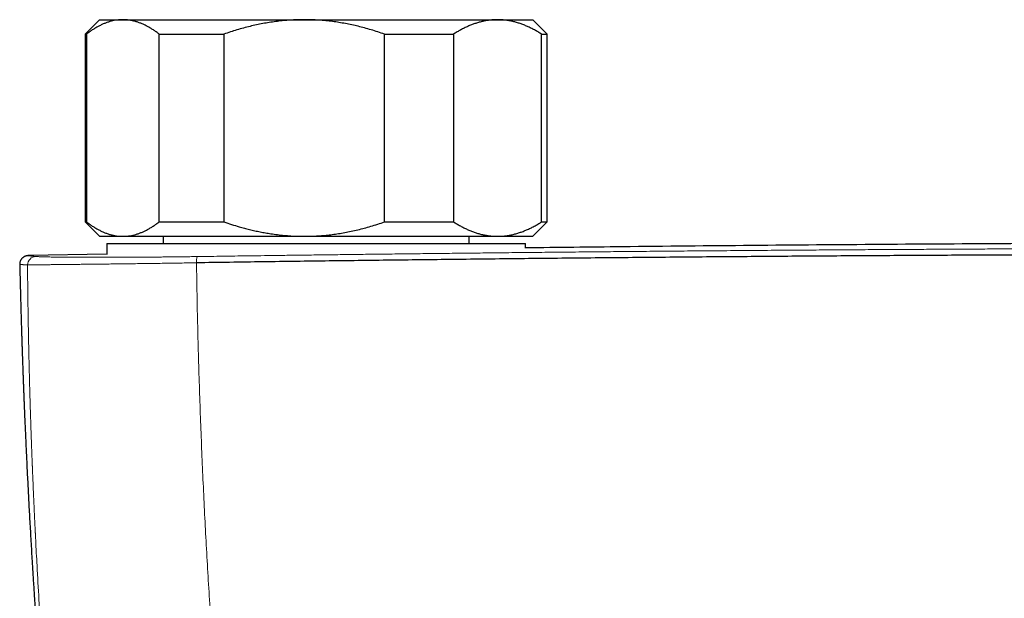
# Model space of a CAD drawing. Header units: millimetres. Extents: x 8 to 1136, y 12 to 650.
# Tile 12 of 48: x 486 to 554, y 365 to 405. Entities that reach past the tile are written whole.
import ezdxf

# ---------------------------------------------------------------- set-up
doc = ezdxf.new("R2010")
doc.units = ezdxf.units.MM

msp = doc.modelspace()

# ---------------------------------------------------------------- linework, layer by layer
at = {"color": 7, "linetype": 'Continuous', "lineweight": 30}
for p, q in [((491.5, 404.783), (490.5, 403.783)), ((491.5, 404.783), (493.116, 404.783)), ((493.116, 404.783), (505.674, 404.783)), ((505.674, 404.783), (519.058, 404.783)), ((519.058, 404.783), (521.5, 404.783)), ((522.5, 403.783), (521.5, 404.783)), ((490.5, 403.783), (490.5, 390.783)), ((490.5, 403.783), (490.602, 403.783)), ((490.602, 403.783), (490.602, 390.783)), ((495.63, 403.783), (500.114, 403.783)), ((495.63, 390.783), (495.63, 403.783)), ((500.114, 403.783), (500.114, 390.783)), ((511.233, 390.783), (511.233, 403.783)), ((511.233, 403.783), (516.012, 403.783)), ((516.012, 403.783), (516.012, 390.783)), ((522.103, 390.783), (522.103, 403.783)), ((522.103, 403.783), (522.5, 403.783)), ((522.5, 390.783), (522.5, 403.783)), ((490.5, 390.783), (491.5, 389.783)), ((490.5, 390.783), (490.602, 390.783)), ((495.63, 390.783), (500.114, 390.783)), ((511.233, 390.783), (516.012, 390.783)), ((521.5, 389.783), (522.5, 390.783)), ((522.103, 390.783), (522.5, 390.783)), ((491.5, 389.783), (493.116, 389.783)), ((492, 389.283), (492, 388.536)), ((492, 389.283), (492, 388.536)), ((492, 389.283), (521, 389.283)), ((493.116, 389.783), (505.674, 389.783)), ((495.9, 389.783), (495.9, 389.283)), ((505.674, 389.783), (519.058, 389.783)), ((517.1, 389.283), (517.1, 389.783)), ((519.058, 389.783), (521.5, 389.783)), ((521, 388.97), (521, 389.283)), ((521, 388.97), (521, 389.283)), ((492, 388.545), (486.573, 388.445)), ((486.573, 388.446), (486.574, 388.446)), ((485.976, 387.831), (485.976, 387.831))]:
    msp.add_line(p, q, dxfattribs=at)
at = {"color": 252, "linetype": 'Continuous', "lineweight": 0}
for centre, radius, start, end in [((487.116, 387.788), 0.599, 91.31207, 178.93615), ((499.301, 388.045), 1.09, 162.03055, 185.02002)]:
    msp.add_arc(centre, radius, start, end, dxfattribs=at)
at = {"color": 7, "linetype": 'Continuous', "lineweight": 30}
for points, knots in [([(493.116, 404.783), (493.087, 404.783), (492.99, 404.782), (492.826, 404.771), (492.623, 404.746), (492.42, 404.706), (492.218, 404.654), (492.015, 404.588), (491.813, 404.51), (491.609, 404.418), (491.406, 404.314), (491.203, 404.198), (491.002, 404.071), (490.801, 403.933), (490.668, 403.833), (490.602, 403.783)], [0, 0, 0, 0, 0.034083, 0.113155, 0.192244, 0.271316, 0.350997, 0.430695, 0.510379, 0.591744, 0.673124, 0.754492, 0.836323, 0.918166, 1, 1, 1, 1]), ([(495.63, 403.783), (495.564, 403.833), (495.431, 403.934), (495.23, 404.071), (495.027, 404.199), (494.823, 404.316), (494.617, 404.421), (494.41, 404.514), (494.203, 404.593), (493.992, 404.661), (493.777, 404.714), (493.557, 404.754), (493.337, 404.778), (493.19, 404.781), (493.116, 404.783)], [0, 0, 0, 0, 0.082025, 0.164072, 0.246116, 0.328135, 0.410674, 0.493213, 0.574834, 0.656455, 0.742321, 0.82823, 0.914137, 1, 1, 1, 1]), ([(505.674, 404.783), (505.609, 404.783), (505.396, 404.782), (505.034, 404.771), (504.589, 404.746), (504.144, 404.707), (503.699, 404.655), (503.253, 404.591), (502.808, 404.513), (502.365, 404.423), (501.918, 404.321), (501.467, 404.205), (501.013, 404.075), (500.562, 403.936), (500.264, 403.834), (500.114, 403.783)], [0, 0, 0, 0, 0.034083, 0.112691, 0.191333, 0.269977, 0.348587, 0.428233, 0.507908, 0.587587, 0.667237, 0.750328, 0.833419, 0.916709, 1, 1, 1, 1]), ([(511.233, 403.783), (511.08, 403.835), (510.774, 403.94), (510.31, 404.083), (509.855, 404.212), (509.408, 404.326), (508.97, 404.426), (508.527, 404.515), (508.08, 404.593), (507.629, 404.658), (507.161, 404.712), (506.677, 404.752), (506.175, 404.778), (505.841, 404.781), (505.674, 404.783)], [0, 0, 0, 0, 0.085481, 0.170973, 0.256451, 0.335632, 0.414826, 0.494005, 0.574265, 0.65454, 0.734798, 0.823191, 0.911608, 1, 1, 1, 1]), ([(519.058, 404.783), (519.025, 404.783), (518.91, 404.782), (518.713, 404.772), (518.467, 404.746), (518.221, 404.707), (517.975, 404.655), (517.73, 404.59), (517.486, 404.512), (517.245, 404.423), (517.002, 404.321), (516.755, 404.206), (516.506, 404.076), (516.258, 403.936), (516.094, 403.834), (516.012, 403.783)], [0, 0, 0, 0, 0.031425, 0.110773, 0.190157, 0.269542, 0.348893, 0.42894, 0.508988, 0.58762, 0.666253, 0.749675, 0.833122, 0.916573, 1, 1, 1, 1]), ([(522.103, 403.783), (522.022, 403.833), (521.861, 403.934), (521.618, 404.071), (521.373, 404.199), (521.125, 404.316), (520.876, 404.421), (520.625, 404.514), (520.374, 404.593), (520.118, 404.661), (519.857, 404.714), (519.591, 404.754), (519.325, 404.778), (519.147, 404.781), (519.058, 404.783)], [0, 0, 0, 0, 0.082025, 0.164072, 0.246116, 0.328135, 0.410674, 0.493213, 0.574834, 0.656455, 0.742321, 0.82823, 0.914137, 1, 1, 1, 1]), ([(490.602, 390.783), (490.669, 390.733), (490.801, 390.633), (491.002, 390.495), (491.205, 390.367), (491.409, 390.25), (491.616, 390.145), (491.824, 390.051), (492.036, 389.97), (492.249, 389.903), (492.465, 389.85), (492.681, 389.812), (492.899, 389.788), (493.044, 389.785), (493.116, 389.783)], [0, 0, 0, 0, 0.081977, 0.163964, 0.245939, 0.32836, 0.410794, 0.493213, 0.577312, 0.661429, 0.745527, 0.830344, 0.915183, 1, 1, 1, 1]), ([(493.116, 389.783), (493.145, 389.783), (493.242, 389.784), (493.407, 389.795), (493.61, 389.821), (493.812, 389.86), (494.014, 389.912), (494.217, 389.978), (494.417, 390.055), (494.616, 390.144), (494.816, 390.246), (495.019, 390.361), (495.224, 390.491), (495.428, 390.63), (495.563, 390.732), (495.63, 390.783)], [0, 0, 0, 0, 0.034083, 0.113223, 0.192397, 0.271573, 0.350714, 0.430546, 0.510378, 0.588808, 0.667237, 0.750413, 0.833614, 0.916819, 1, 1, 1, 1]), ([(500.114, 390.783), (500.289, 390.724), (500.639, 390.605), (501.111, 390.462), (501.527, 390.346), (501.886, 390.254), (502.248, 390.169), (502.613, 390.092), (502.981, 390.022), (503.381, 389.956), (503.813, 389.896), (504.277, 389.846), (504.742, 389.81), (505.208, 389.787), (505.518, 389.784), (505.674, 389.783)], [0, 0, 0, 0, 0.0976013, 0.1952012, 0.2604788, 0.3257626, 0.3910391, 0.4570819, 0.5231326, 0.5891743, 0.6713038, 0.7534907, 0.8356938, 0.9178752, 1, 1, 1, 1]), ([(505.674, 389.783), (505.738, 389.783), (505.95, 389.784), (506.309, 389.794), (506.748, 389.819), (507.183, 389.857), (507.616, 389.907), (508.047, 389.968), (508.485, 390.043), (508.931, 390.131), (509.383, 390.234), (509.833, 390.349), (510.292, 390.478), (510.759, 390.621), (511.075, 390.729), (511.233, 390.783)], [0, 0, 0, 0, 0.034083, 0.111913, 0.189743, 0.2664, 0.343085, 0.419774, 0.496433, 0.578166, 0.659927, 0.741692, 0.82343, 0.911714, 1, 1, 1, 1]), ([(516.012, 390.783), (516.09, 390.734), (516.246, 390.637), (516.482, 390.503), (516.72, 390.378), (516.96, 390.264), (517.202, 390.16), (517.447, 390.067), (517.694, 389.986), (517.945, 389.918), (518.197, 389.863), (518.45, 389.822), (518.705, 389.795), (518.907, 389.784), (519.025, 389.783), (519.058, 389.783)], [0, 0, 0, 0, 0.079493, 0.158995, 0.238486, 0.318381, 0.398288, 0.47818, 0.559585, 0.641006, 0.722409, 0.804459, 0.886527, 0.968575, 1, 1, 1, 1]), ([(519.058, 389.783), (519.142, 389.784), (519.312, 389.787), (519.566, 389.81), (519.82, 389.845), (520.074, 389.895), (520.327, 389.959), (520.579, 390.037), (520.828, 390.126), (521.079, 390.229), (521.334, 390.347), (521.592, 390.481), (521.849, 390.625), (522.018, 390.73), (522.103, 390.783)], [0, 0, 0, 0, 0.081816, 0.16367, 0.245526, 0.327345, 0.409934, 0.492524, 0.573549, 0.654574, 0.740914, 0.827281, 0.913654, 1, 1, 1, 1]), ([(642, 388.979), (641.904, 388.98), (638.819, 389.02), (632.744, 389.084), (623.947, 389.168), (615.32, 389.234), (606.864, 389.284), (598.408, 389.32), (589.952, 389.341), (581.325, 389.349), (572.527, 389.341), (563.559, 389.317), (554.59, 389.277), (545.622, 389.22), (536.654, 389.148), (528.446, 389.068), (523.229, 389.006), (521, 388.98)], [0, 0, 0, 0, 0.002383, 0.0764997, 0.1506171, 0.2204997, 0.2903827, 0.360266, 0.4301496, 0.5000332, 0.5741522, 0.6482711, 0.7223897, 0.796508, 0.8706258, 0.944743, 1, 1, 1, 1]), ([(486.573, 388.446), (486.561, 388.446), (486.538, 388.445), (486.504, 388.441), (486.472, 388.437), (486.443, 388.431), (486.416, 388.424), (486.392, 388.417), (486.37, 388.41), (486.352, 388.403), (486.337, 388.396), (486.324, 388.39), (486.312, 388.385), (486.303, 388.38), (486.295, 388.377), (486.291, 388.374), (486.277, 388.367), (486.248, 388.35), (486.208, 388.321), (486.168, 388.288), (486.134, 388.254), (486.105, 388.221), (486.076, 388.18), (486.045, 388.131), (486.016, 388.07), (485.993, 387.999), (485.976, 387.918), (485.975, 387.861), (485.975, 387.831)], [0, 0, 0, 0, 0.089496, 0.172267, 0.248296, 0.317565, 0.380059, 0.435765, 0.484673, 0.521885, 0.553883, 0.580669, 0.602247, 0.618635, 0.629879, 0.633619, 0.636179, 0.662913, 0.69572, 0.729824, 0.753883, 0.777972, 0.804094, 0.835074, 0.870705, 0.910545, 0.953933, 1, 1, 1, 1]), ([(664.785, 387.947), (663.165, 387.97), (659.925, 388.017), (655.062, 388.081), (650.196, 388.141), (645.328, 388.197), (640.458, 388.249), (635.679, 388.296), (630.99, 388.338), (626.393, 388.376), (621.795, 388.41), (617.195, 388.44), (612.594, 388.467), (607.992, 388.49), (603.39, 388.509), (598.787, 388.525), (594.183, 388.537), (589.606, 388.545), (585.057, 388.55), (580.534, 388.551), (576.012, 388.549), (571.463, 388.543), (566.886, 388.533), (562.282, 388.519), (557.679, 388.502), (553.077, 388.482), (548.503, 388.457), (543.957, 388.43), (539.44, 388.398), (534.924, 388.364), (530.379, 388.325), (525.805, 388.283), (521.201, 388.237), (516.6, 388.187), (512, 388.133), (507.402, 388.076), (502.807, 388.015), (499.746, 387.971), (498.215, 387.949)], [0, 0, 0, 0, 0.0292677, 0.0585355, 0.0878036, 0.1170719, 0.1463404, 0.1756091, 0.2032055, 0.230802, 0.2583986, 0.2859954, 0.3135923, 0.3411894, 0.3687865, 0.3963837, 0.423981, 0.4515783, 0.4786829, 0.5057876, 0.5328922, 0.5599969, 0.5875944, 0.6151918, 0.6427893, 0.6703867, 0.697984, 0.7250885, 0.7521929, 0.7792972, 0.8064015, 0.8340588, 0.8617159, 0.889373, 0.9170299, 0.9446868, 0.9723434, 1, 1, 1, 1]), ([(485.976, 387.831), (485.978, 387.748), (485.984, 387.502), (485.993, 387.098), (486.005, 386.625), (486.016, 386.166), (486.028, 385.723), (486.039, 385.303), (486.05, 384.906), (486.061, 384.53), (486.072, 384.168), (486.082, 383.819), (486.092, 383.484), (486.102, 383.163), (486.112, 382.854), (486.121, 382.56), (486.131, 382.279), (486.139, 382.013), (486.148, 381.762), (486.156, 381.525), (486.164, 381.302), (486.171, 381.09), (486.178, 380.891), (486.185, 380.703), (486.191, 380.53), (486.197, 380.369), (486.202, 380.223), (486.207, 380.091), (486.211, 379.973), (486.215, 379.866), (486.219, 379.771), (486.222, 379.687), (486.225, 379.615), (486.227, 379.554), (486.229, 379.506), (486.231, 379.467), (486.232, 379.433), (486.234, 379.389), (486.236, 379.328), (486.239, 379.247), (486.243, 379.152), (486.247, 379.043), (486.252, 378.919), (486.257, 378.783), (486.263, 378.636), (486.269, 378.479), (486.276, 378.31), (486.283, 378.127), (486.291, 377.931), (486.3, 377.722), (486.309, 377.501), (486.319, 377.269), (486.329, 377.03), (486.343, 376.708), (486.36, 376.302), (486.384, 375.783), (486.409, 375.228), (486.436, 374.635), (486.465, 374.03), (486.495, 373.414), (486.527, 372.789), (486.559, 372.157), (486.592, 371.517), (486.627, 370.865), (486.664, 370.201), (486.702, 369.527), (486.741, 368.84), (486.782, 368.142), (486.817, 367.548), (486.847, 367.06), (486.871, 366.68), (486.894, 366.298), (486.919, 365.914), (486.943, 365.532), (486.968, 365.138), (486.995, 364.737), (487.022, 364.328), (487.048, 363.933), (487.074, 363.55), (487.099, 363.181), (487.123, 362.83), (487.146, 362.499), (487.168, 362.186), (487.19, 361.884), (487.21, 361.594), (487.231, 361.305), (487.252, 361.018), (487.272, 360.734), (487.292, 360.465), (487.311, 360.21), (487.329, 359.969), (487.346, 359.743), (487.362, 359.531), (487.376, 359.339), (487.389, 359.166), (487.401, 359.013), (487.412, 358.874), (487.421, 358.749), (487.428, 358.657), (487.433, 358.592), (487.437, 358.552), (487.44, 358.509), (487.444, 358.46), (487.448, 358.401), (487.454, 358.33), (487.46, 358.249), (487.467, 358.156), (487.476, 358.046), (487.486, 357.918), (487.497, 357.771), (487.51, 357.609), (487.524, 357.433), (487.539, 357.244), (487.555, 357.05), (487.57, 356.855), (487.591, 356.596), (487.617, 356.279), (487.647, 355.906), (487.676, 355.552), (487.704, 355.217), (487.731, 354.9), (487.756, 354.597), (487.781, 354.301), (487.809, 353.975), (487.84, 353.612), (487.875, 353.211), (487.903, 352.894), (487.923, 352.67), (487.934, 352.545), (487.944, 352.432), (487.953, 352.33), (487.96, 352.246), (487.966, 352.177), (487.971, 352.121), (487.976, 352.069), (487.981, 352.014), (487.987, 351.95), (487.993, 351.873), (488.001, 351.784), (488.01, 351.684), (488.021, 351.571), (488.032, 351.447), (488.044, 351.312), (488.057, 351.169), (488.07, 351.021), (488.088, 350.831), (488.108, 350.607), (488.132, 350.35), (488.154, 350.11), (488.175, 349.884), (488.195, 349.674), (488.213, 349.482), (488.229, 349.308), (488.244, 349.148), (488.258, 348.997), (488.272, 348.852), (488.284, 348.728), (488.294, 348.622), (488.302, 348.534), (488.311, 348.449), (488.318, 348.373), (488.325, 348.301), (488.332, 348.228), (488.337, 348.171), (488.34, 348.139), (488.341, 348.135)], [0, 0, 0, 0, 0.006395, 0.018926, 0.031064, 0.042809, 0.054161, 0.065122, 0.075096, 0.084722, 0.094, 0.10293, 0.111512, 0.119747, 0.127634, 0.135173, 0.142365, 0.14921, 0.155595, 0.161646, 0.167362, 0.172744, 0.17788, 0.18267, 0.187113, 0.19121, 0.194961, 0.198308, 0.201324, 0.204034, 0.206449, 0.208609, 0.21046, 0.212004, 0.213241, 0.214169, 0.214936, 0.21586, 0.217538, 0.219585, 0.221999, 0.224782, 0.227932, 0.231449, 0.235103, 0.239083, 0.243391, 0.248025, 0.252985, 0.258273, 0.263887, 0.269825, 0.275916, 0.282064, 0.294306, 0.306769, 0.321463, 0.336451, 0.351734, 0.367312, 0.383185, 0.399061, 0.415222, 0.431667, 0.448397, 0.465411, 0.48271, 0.500294, 0.518163, 0.527636, 0.537188, 0.546818, 0.556526, 0.566208, 0.575651, 0.586249, 0.596521, 0.606469, 0.61609, 0.625387, 0.634358, 0.642519, 0.65039, 0.657972, 0.665266, 0.67227, 0.679746, 0.686862, 0.693619, 0.700015, 0.706052, 0.711729, 0.717046, 0.722003, 0.72614, 0.729986, 0.73348, 0.736591, 0.73932, 0.7404, 0.741406, 0.742372, 0.743571, 0.745063, 0.746814, 0.748847, 0.751163, 0.753761, 0.757057, 0.760718, 0.764744, 0.769135, 0.773891, 0.778829, 0.783679, 0.788439, 0.79812, 0.807403, 0.81629, 0.824546, 0.832427, 0.839933, 0.847159, 0.854472, 0.864237, 0.874215, 0.884408, 0.887796, 0.890902, 0.893716, 0.896238, 0.898467, 0.900013, 0.901378, 0.902568, 0.903875, 0.905479, 0.90738, 0.909577, 0.912071, 0.914862, 0.91795, 0.921272, 0.92488, 0.928616, 0.932251, 0.938973, 0.945316, 0.951279, 0.956861, 0.962064, 0.966886, 0.971084, 0.975012, 0.97876, 0.982327, 0.985716, 0.987981, 0.990157, 0.992246, 0.994284, 0.995808, 0.997616, 0.999708, 1, 1, 1, 1])]:
    msp.add_open_spline(points, degree=3, knots=knots, dxfattribs=at)
at = {"color": 252, "linetype": 'Continuous', "lineweight": 0}
for points, knots in [([(664.736, 388.379), (662.8, 388.406), (658.928, 388.461), (653.115, 388.535), (647.298, 388.604), (641.479, 388.667), (635.656, 388.724), (629.831, 388.775), (624.003, 388.821), (618.407, 388.859), (613.042, 388.89), (607.909, 388.915), (602.775, 388.936), (597.846, 388.952), (593.121, 388.964), (588.783, 388.971), (585.367, 388.974), (583.202, 388.974), (582.249, 388.975), (581.864, 388.975), (581.722, 388.975), (581.677, 388.975), (581.633, 388.975), (581.589, 388.975), (581.544, 388.975), (581.383, 388.975), (581.093, 388.975), (580.661, 388.975), (580.192, 388.975), (579.685, 388.974), (579.142, 388.974), (578.573, 388.974), (577.98, 388.974), (577.365, 388.973), (576.717, 388.973), (576.035, 388.972), (575.291, 388.971), (574.482, 388.971), (573.604, 388.969), (572.685, 388.968), (571.724, 388.967), (570.722, 388.965), (569.68, 388.963), (568.595, 388.961), (567.49, 388.958), (566.364, 388.955), (565.219, 388.952), (564.036, 388.949), (562.817, 388.945), (561.56, 388.941), (560.292, 388.937), (559.013, 388.932), (557.726, 388.927), (556.406, 388.921), (555.053, 388.915), (553.666, 388.909), (552.247, 388.902), (550.795, 388.894), (549.309, 388.886), (547.791, 388.878), (546.186, 388.868), (544.492, 388.858), (542.781, 388.847), (541.581, 388.839), (540.905, 388.834), (540.692, 388.833), (540.479, 388.831), (540.265, 388.83), (540.051, 388.828), (539.209, 388.822), (537.755, 388.812), (535.705, 388.796), (533.702, 388.78), (531.745, 388.763), (529.845, 388.747), (528.002, 388.73), (526.215, 388.714), (524.473, 388.697), (522.765, 388.68), (521.091, 388.663), (519.451, 388.646), (517.859, 388.628), (516.312, 388.611), (514.812, 388.594), (513.359, 388.578), (511.952, 388.561), (510.592, 388.545), (509.278, 388.528), (508.01, 388.513), (506.789, 388.497), (505.614, 388.482), (504.485, 388.467), (503.431, 388.453), (502.45, 388.44), (501.537, 388.427), (500.664, 388.415), (499.829, 388.403), (499.033, 388.392), (498.516, 388.385), (498.264, 388.381)], [0, 0, 0, 0, 0.034999, 0.069998, 0.104998, 0.139997, 0.174997, 0.209997, 0.244997, 0.279997, 0.310798, 0.341598, 0.372398, 0.403199, 0.430303, 0.457407, 0.481259, 0.491754, 0.496371, 0.498403, 0.498669, 0.498935, 0.499201, 0.499467, 0.499733, 0.5, 0.502366, 0.504956, 0.50777, 0.510807, 0.514068, 0.517552, 0.521042, 0.524731, 0.528619, 0.532705, 0.536991, 0.542008, 0.547273, 0.552785, 0.558545, 0.564553, 0.570808, 0.57731, 0.584061, 0.590705, 0.597573, 0.604664, 0.611979, 0.619518, 0.62728, 0.634803, 0.642526, 0.650446, 0.658566, 0.666885, 0.675402, 0.684118, 0.693032, 0.702146, 0.711458, 0.721931, 0.732644, 0.742271, 0.743546, 0.744823, 0.746104, 0.747388, 0.748675, 0.749966, 0.762554, 0.774865, 0.786899, 0.798655, 0.810135, 0.82114, 0.831878, 0.842348, 0.852551, 0.862687, 0.872544, 0.882124, 0.891424, 0.900447, 0.909191, 0.917657, 0.925845, 0.933754, 0.941385, 0.948738, 0.955812, 0.962608, 0.969126, 0.974857, 0.980353, 0.985615, 0.990644, 0.995439, 1, 1, 1, 1]), ([(498.215, 387.949), (498.025, 387.947), (497.646, 387.941), (497.083, 387.932), (496.527, 387.924), (495.977, 387.916), (495.435, 387.908), (494.902, 387.901), (494.379, 387.894), (493.865, 387.887), (493.363, 387.881), (492.873, 387.875), (492.395, 387.869), (491.931, 387.864), (491.481, 387.858), (491.046, 387.853), (490.626, 387.849), (490.224, 387.844), (489.84, 387.84), (489.475, 387.836), (489.129, 387.832), (488.802, 387.828), (488.496, 387.825), (488.21, 387.822), (487.944, 387.819), (487.688, 387.816), (487.444, 387.813), (487.217, 387.81), (487.018, 387.808), (486.848, 387.805), (486.707, 387.803), (486.593, 387.801), (486.542, 387.8), (486.517, 387.799)], [0, 0, 0, 0, 0.0315372, 0.0629809, 0.0943504, 0.1256624, 0.1569316, 0.1881706, 0.2193906, 0.2506012, 0.2818109, 0.3130274, 0.3442575, 0.3755079, 0.4067849, 0.4380954, 0.4694462, 0.5008451, 0.5322267, 0.5635311, 0.5947736, 0.625968, 0.6571264, 0.6882598, 0.7193777, 0.750489, 0.7860459, 0.8216154, 0.8572074, 0.8928318, 0.9284984, 0.9642175, 1, 1, 1, 1]), ([(487.102, 388.387), (487.065, 388.39), (486.99, 388.397), (486.894, 388.407), (486.809, 388.415), (486.737, 388.423), (486.677, 388.429), (486.627, 388.435), (486.589, 388.44), (486.566, 388.443), (486.56, 388.445), (486.569, 388.446), (486.573, 388.446)], [0, 0, 0, 0, 0.095193, 0.190289, 0.285299, 0.380233, 0.475103, 0.569921, 0.681618, 0.793276, 0.904915, 1, 1, 1, 1]), ([(498.264, 388.381), (498.129, 388.379), (497.858, 388.375), (497.456, 388.37), (497.056, 388.365), (496.66, 388.361), (496.268, 388.356), (495.887, 388.352), (495.518, 388.349), (495.16, 388.346), (494.807, 388.343), (494.458, 388.34), (494.107, 388.338), (493.755, 388.336), (493.403, 388.334), (493.056, 388.332), (492.717, 388.331), (492.385, 388.33), (492.142, 388.33), (491.986, 388.329), (491.925, 388.329), (491.876, 388.329), (491.836, 388.329), (491.795, 388.329), (491.731, 388.329), (491.643, 388.329), (491.522, 388.329), (491.384, 388.329), (491.23, 388.329), (491.068, 388.329), (490.899, 388.329), (490.725, 388.33), (490.543, 388.33), (490.357, 388.331), (490.166, 388.331), (489.972, 388.332), (489.777, 388.333), (489.579, 388.335), (489.398, 388.336), (489.233, 388.337), (489.085, 388.339), (488.955, 388.34), (488.842, 388.341), (488.77, 388.342), (488.722, 388.343), (488.697, 388.343), (488.672, 388.343), (488.647, 388.343), (488.625, 388.344), (488.544, 388.345), (488.411, 388.347), (488.234, 388.349), (488.07, 388.352), (487.919, 388.355), (487.78, 388.358), (487.653, 388.362), (487.537, 388.365), (487.426, 388.369), (487.323, 388.373), (487.232, 388.377), (487.156, 388.382), (487.12, 388.385), (487.102, 388.387)], [0, 0, 0, 0, 0.023509, 0.046965, 0.070375, 0.093748, 0.11709, 0.140409, 0.162378, 0.184336, 0.206285, 0.22823, 0.250175, 0.273451, 0.296733, 0.320024, 0.343326, 0.366643, 0.389977, 0.39573, 0.400704, 0.403542, 0.406495, 0.409563, 0.412747, 0.420708, 0.429312, 0.440392, 0.452385, 0.465293, 0.478717, 0.49301, 0.508171, 0.524173, 0.541012, 0.558365, 0.576524, 0.59549, 0.615263, 0.630555, 0.646298, 0.662494, 0.673431, 0.684567, 0.687516, 0.690478, 0.693455, 0.696445, 0.699448, 0.701632, 0.725772, 0.749912, 0.773191, 0.796474, 0.819767, 0.84307, 0.866386, 0.889718, 0.91724, 0.944791, 0.972376, 1, 1, 1, 1]), ([(498.215, 387.949), (498.226, 387.216), (498.249, 385.75), (498.296, 383.552), (498.353, 381.356), (498.42, 379.164), (498.496, 376.988), (498.582, 374.829), (498.676, 372.687), (498.779, 370.548), (498.892, 368.398), (499.015, 366.238), (499.149, 364.067), (499.291, 361.901), (499.442, 359.739), (499.603, 357.581), (499.771, 355.428), (499.892, 353.993), (499.951, 353.277)], [0, 0, 0, 0, 0.064074, 0.127964, 0.191672, 0.255197, 0.31854, 0.380576, 0.442437, 0.504123, 0.565636, 0.628226, 0.690636, 0.752866, 0.814917, 0.87679, 0.938484, 1, 1, 1, 1]), ([(486.517, 387.799), (486.479, 387.801), (486.404, 387.807), (486.307, 387.813), (486.222, 387.819), (486.149, 387.823), (486.089, 387.827), (486.042, 387.83), (486.008, 387.831), (485.986, 387.832), (485.975, 387.832), (485.976, 387.831), (485.976, 387.831)], [0, 0, 0, 0, 0.107675, 0.215241, 0.32271, 0.430094, 0.537406, 0.644659, 0.745741, 0.846793, 0.947826, 1, 1, 1, 1]), ([(486.517, 387.799), (486.517, 387.733), (486.518, 387.598), (486.52, 387.387), (486.522, 387.161), (486.524, 386.921), (486.527, 386.666), (486.53, 386.397), (486.533, 386.113), (486.536, 385.858), (486.539, 385.635), (486.541, 385.44), (486.544, 385.238), (486.547, 385.035), (486.55, 384.841), (486.553, 384.646), (486.556, 384.45), (486.559, 384.255), (486.562, 384.072), (486.565, 383.9), (486.568, 383.74), (486.57, 383.59), (486.573, 383.454), (486.575, 383.33), (486.577, 383.235), (486.578, 383.155), (486.579, 383.087), (486.581, 383.011), (486.582, 382.933), (486.584, 382.855), (486.585, 382.777), (486.587, 382.698), (486.59, 382.517), (486.596, 382.231), (486.605, 381.837), (486.614, 381.394), (486.626, 380.9), (486.639, 380.353), (486.652, 379.856), (486.664, 379.412), (486.674, 379.039), (486.683, 378.742), (486.688, 378.571), (486.69, 378.513), (486.69, 378.501), (486.691, 378.466), (486.693, 378.403), (486.696, 378.31), (486.699, 378.204), (486.702, 378.084), (486.706, 377.952), (486.711, 377.81), (486.715, 377.659), (486.72, 377.498), (486.726, 377.326), (486.732, 377.143), (486.739, 376.936), (486.746, 376.706), (486.755, 376.45), (486.764, 376.179), (486.774, 375.892), (486.785, 375.59), (486.796, 375.272), (486.808, 374.955), (486.82, 374.64), (486.829, 374.412), (486.834, 374.26), (486.837, 374.188), (486.84, 374.115), (486.843, 374.042), (486.846, 373.968), (486.849, 373.899), (486.855, 373.743), (486.864, 373.502), (486.879, 373.138), (486.896, 372.745), (486.913, 372.327), (486.931, 371.922), (486.948, 371.53), (486.966, 371.152), (486.983, 370.773), (487.001, 370.395), (487.019, 370.018), (487.034, 369.688), (487.045, 369.47), (487.051, 369.359), (487.053, 369.32), (487.055, 369.281), (487.057, 369.241), (487.065, 369.068), (487.103, 368.314), (487.183, 366.792), (487.306, 364.632), (487.452, 362.284), (487.61, 359.934), (487.78, 357.583), (487.961, 355.232), (488.154, 352.88), (488.292, 351.312), (488.36, 350.528)], [0, 0, 0, 0, 0.005298, 0.010989, 0.017073, 0.023549, 0.030419, 0.037682, 0.045337, 0.053386, 0.05829, 0.063449, 0.069149, 0.074613, 0.079844, 0.084839, 0.090425, 0.095685, 0.10062, 0.105228, 0.109585, 0.113604, 0.117286, 0.12063, 0.123636, 0.124988, 0.127039, 0.129117, 0.131206, 0.133308, 0.135421, 0.137547, 0.139686, 0.150035, 0.160662, 0.171565, 0.185843, 0.20057, 0.215745, 0.226007, 0.236464, 0.245827, 0.249995, 0.250296, 0.250533, 0.250969, 0.253124, 0.25563, 0.258486, 0.261692, 0.265249, 0.269156, 0.273161, 0.277478, 0.282106, 0.287045, 0.292296, 0.29876, 0.305641, 0.312939, 0.320653, 0.328785, 0.337334, 0.346299, 0.354366, 0.362742, 0.364665, 0.366604, 0.368558, 0.370528, 0.372514, 0.374515, 0.376105, 0.385104, 0.393907, 0.405503, 0.416739, 0.427616, 0.438133, 0.448291, 0.458089, 0.468636, 0.478732, 0.488377, 0.495217, 0.496269, 0.497316, 0.498356, 0.49939, 0.500538, 0.512306, 0.560058, 0.622963, 0.685847, 0.748713, 0.81156, 0.87439, 0.937203, 1, 1, 1, 1])]:
    msp.add_open_spline(points, degree=3, knots=knots, dxfattribs=at)

doc.saveas('drawing.dxf')
